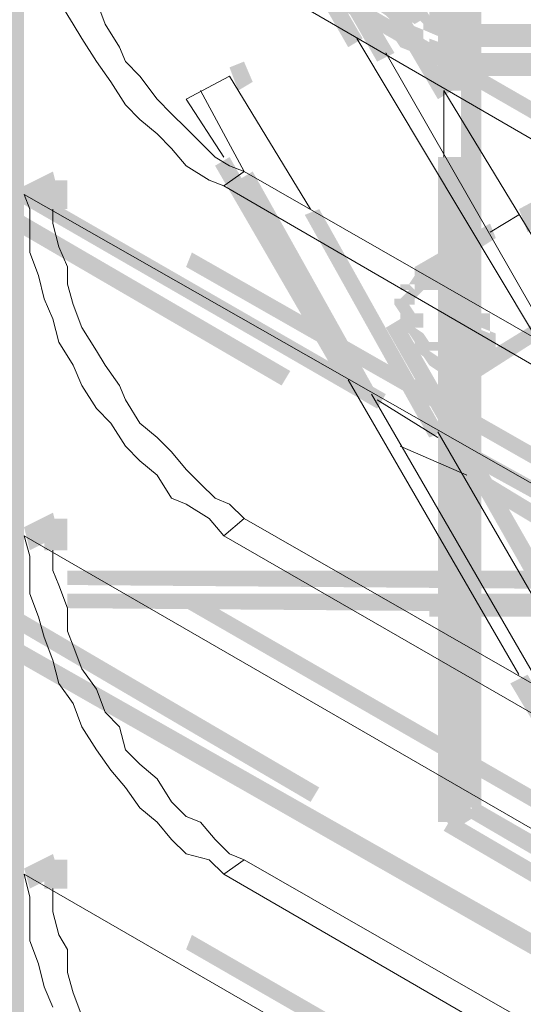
# Model space of a CAD drawing. Header units: millimetres. Extents: x -91 to 1961, y -1152 to 358.
# Tile 234 of 256: x 200.81 to 203.69, y 107.6 to 113.24. Entities that reach past the tile are written whole.
import ezdxf

# ---------------------------------------------------------------- set-up
doc = ezdxf.new("R2010")
doc.units = ezdxf.units.MM
doc.header["$MEASUREMENT"] = 0
doc.layers.get('0').update_dxf_attribs({"linetype": 'CONTINUOUS'})

msp = doc.modelspace()

# ---------------------------------------------------------------- hatches: boundary and pattern name
at = {"true_color": 0xaaaaaa}
h = msp.add_hatch(color=253, dxfattribs=at)
h.paths.add_polyline_path([(203.45, 122.8736), (203.45, 116.5205), (203.3341, 116.5205), (203.3341, 122.8736)])
h.paths.add_polyline_path([(203.45, 113.3439), (203.45, 108.7279), (203.3341, 108.7279), (203.3341, 113.3439)])
h = msp.add_hatch(color=253, dxfattribs=at)
h.paths.add_polyline_path([(200.7035, 107.5367), (200.7035, 113.8899), (200.8359, 113.8899), (200.8359, 107.5367)])
h.paths.add_polyline_path([(200.7035, 117.0664), (200.7035, 117.7944), (200.8359, 117.7944), (200.8359, 117.0664)])
h = msp.add_hatch(color=253, dxfattribs=at)
h.paths.add_polyline_path([(207.8178, 104.9557), (204.6743, 110.4651), (204.7735, 110.4982), (207.9005, 104.9888)])
h.paths.add_polyline_path([(203.0694, 113.2115), (201.3322, 116.2227), (201.415, 116.2557), (203.1522, 113.2612)])
for points in [[(203.2018, 114.5186), (203.2018, 112.831), (203.3341, 112.831), (203.3341, 114.5186)], [(196.8486, 114.4358), (202.358, 111.2262), (202.3084, 111.1434), (196.799, 114.3531)], [(202.6889, 113.0792), (201.9775, 114.32), (202.0602, 114.3531), (202.7716, 113.1288)], [(202.8544, 111.0111), (197.3615, 114.1877), (197.3946, 114.2704), (202.904, 111.0938)], [(202.2257, 114.2704), (202.9536, 113.0461), (202.8544, 112.9964), (202.1429, 114.2373)], [(202.5565, 114.0553), (203.2845, 112.831), (203.2018, 112.7814), (202.4738, 114.0222)], [(207.2718, 110.6306), (201.7624, 113.8071), (201.7955, 113.8899), (207.3049, 110.7133)], [(202.9867, 113.5093), (202.9867, 113.4597), (202.9867, 113.4762), (203.0363, 113.377), (202.9867, 113.377), (203.0363, 113.3439), (203.0363, 113.377), (203.1191, 113.3439), (203.1191, 113.2942), (203.1522, 113.2612), (203.1522, 113.2942), (203.2845, 113.2612), (203.3672, 113.2115), (203.3341, 113.2115), (203.45, 113.2115), (203.5327, 113.2115), (203.665, 113.2115), (203.7478, 113.2115), (203.8801, 113.2612), (203.9628, 113.2942), (204.0456, 113.3439), (204.0456, 113.2942), (204.0952, 113.3439), (204.1283, 113.377), (204.0952, 113.377), (204.1283, 113.4597), (204.1283, 113.4762), (204.1283, 113.5093), (204.2606, 113.5093), (204.2606, 113.4597), (204.2606, 113.4266), (204.211, 113.3439), (204.1779, 113.3439), (204.1283, 113.2942), (204.0952, 113.2612), (204.0952, 113.2115), (204.0125, 113.1784), (203.9132, 113.1288), (203.7974, 113.0792), (203.7478, 113.0792), (203.665, 113.0792), (203.5327, 113.0792), (203.45, 113.0792), (203.3341, 113.0792), (203.3176, 113.0957), (203.2349, 113.1288), (203.1191, 113.1784), (203.1191, 113.2115), (203.0694, 113.2612), (203.0694, 113.2115), (202.9867, 113.2612), (202.9867, 113.2942), (202.9536, 113.3439), (202.904, 113.3439), (202.8544, 113.4266), (202.8544, 113.4597), (202.8544, 113.5093)], [(202.9867, 113.377), (202.9867, 113.2942), (202.9536, 113.2942), (202.9867, 113.2612), (203.0363, 113.2612), (203.0694, 113.1784), (203.0363, 113.2115), (203.1191, 113.1784), (203.1191, 113.1288), (203.1522, 113.0792), (203.1522, 113.1288), (203.2845, 113.0792), (203.2845, 113.0957), (203.3672, 113.0461), (203.3341, 113.0461), (203.45, 113.0461), (203.5327, 113.0461), (203.665, 113.0461), (203.7478, 113.0461), (203.8801, 113.0792), (203.8801, 113.0957), (203.9628, 113.1288), (204.0456, 113.1784), (204.0456, 113.1288), (204.0952, 113.1784), (204.0456, 113.1784), (204.0952, 113.2612), (204.1283, 113.2612), (204.1779, 113.2942), (204.1283, 113.2942), (204.1283, 113.377), (204.2606, 113.377), (204.2606, 113.2942), (204.211, 113.2612), (204.1779, 113.2115), (204.211, 113.2115), (204.1779, 113.1288), (204.1283, 113.1288), (204.0952, 113.0792), (204.0952, 113.0461), (204.0125, 112.9964), (203.9132, 112.9634), (203.7974, 112.9137), (203.7478, 112.9137), (203.665, 112.9137), (203.5327, 112.9137), (203.45, 112.9137), (203.3341, 112.9137), (203.3176, 112.9137), (203.2349, 112.9634), (203.1191, 112.9964), (203.1191, 113.0461), (203.0694, 113.0792), (203.0694, 113.0461), (202.9867, 113.0792), (202.9536, 113.1288), (202.904, 113.2115), (202.9536, 113.2115), (202.904, 113.2612), (202.8544, 113.2942), (202.8544, 113.377)], [(202.1429, 112.8806), (202.0602, 112.831), (202.0106, 112.9634), (202.0933, 112.9964)], [(202.6558, 111.1434), (201.9279, 112.4008), (202.0106, 112.4505), (202.7385, 111.1765)], [(203.2018, 112.4505), (203.2018, 108.6452), (203.3341, 108.6452), (203.3341, 112.4505)], [(204.1779, 112.285), (203.7147, 112.0203), (203.665, 112.1527), (204.1283, 112.4008)], [(200.8359, 112.285), (201.0013, 112.3677), (201.0344, 112.2354), (200.869, 112.1527)], [(202.1429, 112.3677), (202.8544, 111.0938), (202.7716, 111.0607), (202.0602, 112.3181)], [(202.5235, 112.1527), (203.2349, 110.8787), (203.1522, 110.8456), (202.4407, 112.1196)], [(203.5327, 111.9872), (203.1191, 111.7225), (203.0694, 111.8218), (203.4996, 112.0699)], [(207.2718, 108.6783), (201.7624, 111.8218), (201.7955, 111.9045), (207.3049, 108.761)], [(206.0309, 105.965), (202.904, 111.4743), (202.9867, 111.524), (206.1302, 106.0146)], [(203.8305, 111.4412), (203.4169, 111.1765), (203.3672, 111.2593), (203.7974, 111.524)], [(204.6412, 110.0019), (203.2018, 110.796), (203.2349, 110.8787), (204.6743, 110.0846)], [(203.4169, 110.6636), (204.8066, 109.8199), (204.7735, 109.7371), (203.3672, 110.5809)], [(200.8359, 110.3327), (201.0013, 110.4155), (201.0344, 110.2831), (200.869, 110.2004)], [(207.2718, 106.6929), (201.7624, 109.8695), (201.7955, 109.9522), (207.3049, 106.7756)], [(204.3434, 108.215), (203.6154, 109.4393), (203.7147, 109.489), (204.4261, 108.2647)], [(203.4169, 108.6783), (203.2845, 108.5956), (203.2349, 108.6783), (203.3672, 108.761)], [(203.4169, 108.761), (205.4519, 107.5863), (205.4022, 107.4871), (203.3672, 108.6783)], [(205.2699, 107.4043), (203.2349, 108.5956), (203.2845, 108.6783), (205.3195, 107.4871)], [(200.8359, 108.3805), (201.0013, 108.4632), (201.0344, 108.3474), (200.869, 108.2647)], [(207.2718, 104.7406), (201.7624, 107.9172), (201.7955, 108), (207.3049, 104.8234)]]:
    msp.add_hatch(color=253, dxfattribs=at).paths.add_polyline_path(points)
h = msp.add_hatch(color=253, dxfattribs=at)
h.paths.add_polyline_path([(201.0841, 112.3181), (201.0841, 112.285), (200.9517, 112.285), (200.9517, 112.3181)])
h.paths.add_polyline_path([(201.0841, 112.285), (201.0841, 112.2354), (200.9517, 112.2354), (200.9517, 112.285)])
h.paths.add_polyline_path([(201.0841, 112.2354), (201.0841, 112.2023), (200.9517, 112.2023), (200.9517, 112.2354)])
h.paths.add_polyline_path([(201.0841, 112.2023), (201.0841, 112.1527), (200.9517, 112.1527), (200.9517, 112.2023)])
h = msp.add_hatch(color=253, dxfattribs=at)
h.paths.add_polyline_path([(197.0141, 112.0699), (202.5235, 108.8437), (202.4738, 108.761), (196.981, 111.9872)])
h.paths.add_polyline_path([(205.2699, 107.2885), (208.9593, 105.1708), (208.9097, 105.0881), (205.2368, 107.2058)])
h = msp.add_hatch(color=253, dxfattribs=at)
h.paths.add_polyline_path([(205.1044, 107.1065), (199.5951, 110.25), (199.6447, 110.3327), (205.1541, 107.2058)])
h.paths.add_polyline_path([(196.8486, 111.8549), (196.799, 111.9045), (196.8486, 111.9872), (196.8817, 111.9376)])
h = msp.add_hatch(color=253, dxfattribs=at)
h.paths.add_polyline_path([(203.1191, 111.7225), (203.0694, 111.6894), (203.0363, 111.7225), (203.0694, 111.7721)])
h.paths.add_polyline_path([(203.1191, 111.7225), (203.1191, 111.6894), (203.0694, 111.6398), (203.0363, 111.6067), (203.0694, 111.6398), (203.0694, 111.6067), (203.0363, 111.6067), (203.0694, 111.5571), (203.1191, 111.5571), (203.1191, 111.524), (203.1191, 111.4743), (203.0694, 111.4743), (203.1191, 111.4412), (203.1522, 111.3916), (203.2018, 111.3916), (203.2018, 111.342), (203.1522, 111.342), (203.2018, 111.3089), (203.2349, 111.2593), (203.2018, 111.3089), (203.2349, 111.3089), (203.2845, 111.2593), (203.3341, 111.2262), (203.2845, 111.2593), (203.3341, 111.2593), (203.3341, 111.1434), (203.2845, 111.1434), (203.2845, 111.1765), (203.2349, 111.2262), (203.2349, 111.1765), (203.2018, 111.1765), (203.2018, 111.2262), (203.1522, 111.2593), (203.1191, 111.3089), (203.0694, 111.342), (203.0694, 111.3916), (203.1191, 111.342), (203.0694, 111.3916), (203.0363, 111.4412), (202.9867, 111.4743), (202.9867, 111.524), (202.9867, 111.5571), (203.0363, 111.524), (202.9867, 111.5571), (202.9536, 111.6067), (202.9536, 111.6398), (202.9867, 111.6398), (203.0363, 111.6894), (202.9867, 111.6894), (202.9867, 111.7225)])
h.paths.add_polyline_path([(203.3341, 111.2593), (203.3672, 111.2593), (203.3672, 111.1434), (203.3341, 111.1434)])
h = msp.add_hatch(color=253, dxfattribs=at)
h.paths.add_polyline_path([(203.2349, 111.6894), (203.2018, 111.6894), (203.2018, 111.8218), (203.2349, 111.8218)])
h.paths.add_polyline_path([(203.2018, 111.6894), (203.1522, 111.6894), (203.1522, 111.8218), (203.2018, 111.8218)])
h.paths.add_polyline_path([(203.1522, 111.6894), (203.1191, 111.6894), (203.1191, 111.8218), (203.1522, 111.8218)])
h.paths.add_polyline_path([(203.1191, 111.6894), (203.0694, 111.6894), (203.0694, 111.8218), (203.1191, 111.8218)])
h = msp.add_hatch(color=253, dxfattribs=at)
h.paths.add_polyline_path([(203.3672, 111.2262), (203.4169, 111.2593), (203.45, 111.2262), (203.4169, 111.1765)])
h.paths.add_polyline_path([(203.3672, 111.2593), (203.3672, 111.3089), (203.4996, 111.3089), (203.4996, 111.2593)])
h.paths.add_polyline_path([(203.4169, 111.3089), (203.45, 111.342), (203.4169, 111.342), (203.4169, 111.3916), (203.4169, 111.4412), (203.45, 111.342), (203.4169, 111.342), (203.3672, 111.4412), (203.3672, 111.4743), (203.3672, 111.524), (203.3672, 111.5571), (203.4169, 111.524), (203.3672, 111.5571), (203.3341, 111.6067), (203.3341, 111.6398), (203.3672, 111.5571), (203.3341, 111.5571), (203.3341, 111.6067), (203.2845, 111.6398), (203.2349, 111.6894), (203.2349, 111.7225), (203.2845, 111.6398), (203.2349, 111.6398), (203.2018, 111.7225), (203.2018, 111.7721), (203.3341, 111.7721), (203.3341, 111.7225), (203.2349, 111.7721), (203.2845, 111.7721), (203.3672, 111.7225), (203.3672, 111.6894), (203.3341, 111.6894), (203.3672, 111.6398), (203.3341, 111.6894), (203.3672, 111.6894), (203.45, 111.6398), (203.45, 111.6067), (203.4169, 111.6067), (203.45, 111.5571), (203.4996, 111.5571), (203.4996, 111.524), (203.4996, 111.4743), (203.4996, 111.4412), (203.4169, 111.4743), (203.45, 111.4743), (203.5327, 111.4412), (203.5327, 111.3916), (203.5327, 111.342), (203.4996, 111.3089), (203.45, 111.2593)])
h = msp.add_hatch(color=253, dxfattribs=at)
h.paths.add_polyline_path([(201.0841, 110.3824), (201.0841, 110.3327), (200.9517, 110.3327), (200.9517, 110.3824)])
h.paths.add_polyline_path([(201.0841, 110.3327), (201.0841, 110.2831), (200.9517, 110.2831), (200.9517, 110.3327)])
h.paths.add_polyline_path([(201.0841, 110.2831), (201.0841, 110.25), (200.9517, 110.25), (200.9517, 110.2831)])
h.paths.add_polyline_path([(201.0841, 110.25), (201.0841, 110.2004), (200.9517, 110.2004), (200.9517, 110.25)])
h = msp.add_hatch(color=253, dxfattribs=at)
h.paths.add_polyline_path([(207.4372, 109.9522), (201.0841, 110.0019), (201.0841, 110.0846), (207.4372, 110.0846)])
h.paths.add_polyline_path([(197.9075, 110.0019), (193.6224, 110.0019), (193.6224, 110.1177), (197.9075, 110.0846)])
h = msp.add_hatch(color=253, dxfattribs=at)
h.paths.add_polyline_path([(193.8044, 110.1177), (200.1576, 110.0846), (200.1576, 110.0019), (193.8044, 110.0019)])
h.paths.add_polyline_path([(203.3341, 110.0846), (207.4372, 110.0846), (207.4372, 109.9522), (203.3341, 110.0019)])
h = msp.add_hatch(color=253, dxfattribs=at)
h.paths.add_polyline_path([(207.4372, 109.8199), (201.0841, 109.8695), (201.0841, 109.9522), (207.4372, 109.9522)])
h.paths.add_polyline_path([(197.9075, 109.8695), (193.8044, 109.8695), (193.8044, 110.0019), (197.9075, 109.9522)])
h = msp.add_hatch(color=253, dxfattribs=at)
h.paths.add_polyline_path([(193.6224, 109.9522), (199.9756, 109.9522), (199.9756, 109.8199), (193.6224, 109.8199)])
h.paths.add_polyline_path([(203.1522, 109.9522), (207.4372, 109.9522), (207.4372, 109.8199), (203.1522, 109.8199)])
h = msp.add_hatch(color=253, dxfattribs=at)
h.paths.add_polyline_path([(201.0841, 108.4301), (201.0841, 108.3805), (200.9517, 108.3805), (200.9517, 108.4301)])
h.paths.add_polyline_path([(201.0841, 108.3805), (201.0841, 108.3474), (200.9517, 108.3474), (200.9517, 108.3805)])
h.paths.add_polyline_path([(201.0841, 108.3474), (201.0841, 108.2978), (200.9517, 108.2978), (200.9517, 108.3474)])
h.paths.add_polyline_path([(201.0841, 108.2978), (201.0841, 108.2647), (200.9517, 108.2647), (200.9517, 108.2978)])

# ---------------------------------------------------------------- linework, layer by layer
at = {"color": 7, "linetype": 'Continuous', "lineweight": 20}
for points in [[(200.8359, 114.2373), (207.1394, 110.5809), (207.1394, 110.5809)], [(201.0344, 113.3439), (201.1172, 113.2115), (201.1172, 113.2115)], [(201.2495, 113.3439), (201.2992, 113.2115), (201.2992, 113.2115)], [(201.1172, 113.2115), (201.1668, 113.1288), (201.1668, 113.1288)], [(201.2992, 113.2115), (201.3819, 113.0792), (201.3819, 113.0792)], [(201.1668, 113.1288), (201.2495, 112.9964), (201.2495, 112.9964)], [(203.7478, 111.4412), (202.7385, 113.1288), (202.7385, 113.1288)], [(201.3819, 113.0792), (201.415, 112.9964), (201.415, 112.9964)], [(202.904, 113.0461), (203.8801, 111.342), (203.8801, 111.342)], [(201.2495, 112.9964), (201.3322, 112.8806), (201.3322, 112.8806)], [(201.415, 112.9964), (201.4977, 112.9137), (201.4977, 112.9137)], [(201.4977, 112.9137), (201.597, 112.7814), (201.597, 112.7814)], [(201.7624, 112.7814), (202.0106, 112.9137), (202.0106, 112.9137)], [(202.0106, 112.9137), (202.4738, 112.1527), (202.4738, 112.1527)], [(201.3322, 112.8806), (201.415, 112.7483), (201.415, 112.7483)], [(201.8451, 112.831), (202.0933, 112.3677), (202.0933, 112.3677)], [(203.2349, 112.4505), (203.2349, 112.831), (203.2349, 112.831)], [(203.2349, 112.831), (204.2606, 111.1434), (204.2606, 111.1434)], [(201.415, 112.7483), (201.4977, 112.6655), (201.4977, 112.6655)], [(201.597, 112.7814), (201.6797, 112.6986), (201.6797, 112.6986)], [(201.9775, 112.4505), (201.7624, 112.7814), (201.7624, 112.7814)], [(201.6797, 112.6986), (201.7624, 112.6159), (201.7624, 112.6159)], [(201.4977, 112.6655), (201.597, 112.5828), (201.597, 112.5828)], [(201.7624, 112.6159), (201.8451, 112.5332), (201.8451, 112.5332)], [(201.597, 112.5828), (201.6797, 112.5001), (201.6797, 112.5001)], [(201.8451, 112.5332), (201.9279, 112.4505), (201.9279, 112.4505)], [(201.6797, 112.5001), (201.7624, 112.4008), (201.7624, 112.4008)], [(201.9279, 112.4505), (202.0106, 112.4008), (202.0106, 112.4008)], [(201.7624, 112.4008), (201.8948, 112.3181), (201.8948, 112.3181)], [(202.0106, 112.4008), (202.0933, 112.3677), (202.0933, 112.3677)], [(202.0933, 112.3677), (206.1633, 110.0349), (206.1633, 110.0349)], [(201.8948, 112.3181), (201.9775, 112.285), (201.9775, 112.285)], [(205.9978, 109.9522), (201.9775, 112.285), (201.9775, 112.285)], [(200.8359, 112.2354), (200.869, 112.1527), (200.869, 112.1527)], [(200.8359, 112.2354), (207.1394, 108.6452), (207.1394, 108.6452)], [(200.869, 112.1527), (200.869, 112.0203), (200.869, 112.0203)], [(201.0013, 112.1527), (201.0013, 112.0699), (201.0013, 112.0699)], [(203.665, 112.1196), (203.4996, 112.0203), (203.4996, 112.0203)], [(201.0013, 112.0699), (201.0344, 111.9376), (201.0344, 111.9376)], [(200.869, 112.0203), (200.869, 111.9045), (200.869, 111.9045)], [(201.0344, 111.9376), (201.0841, 111.8218), (201.0841, 111.8218)], [(200.869, 111.9045), (200.9186, 111.7721), (200.9186, 111.7721)], [(200.9186, 111.7721), (200.9517, 111.6398), (200.9517, 111.6398)], [(201.0841, 111.8218), (201.0841, 111.7225), (201.0841, 111.7225)], [(201.0841, 111.7225), (201.1172, 111.6067), (201.1172, 111.6067)], [(200.9517, 111.6398), (201.0013, 111.524), (201.0013, 111.524)], [(201.1172, 111.6067), (201.1668, 111.4743), (201.1668, 111.4743)], [(201.0013, 111.524), (201.0344, 111.3916), (201.0344, 111.3916)], [(201.1668, 111.4743), (201.2495, 111.342), (201.2495, 111.342)], [(201.0344, 111.3916), (201.1172, 111.2593), (201.1172, 111.2593)], [(201.2495, 111.342), (201.2992, 111.2593), (201.2992, 111.2593)], [(201.1172, 111.2593), (201.1668, 111.1434), (201.1668, 111.1434)], [(201.2992, 111.2593), (201.3819, 111.1434), (201.3819, 111.1434)], [(203.665, 109.489), (202.6889, 111.1765), (202.6889, 111.1765)], [(201.1668, 111.1434), (201.2495, 111.0111), (201.2495, 111.0111)], [(201.3819, 111.1434), (201.415, 111.0607), (201.415, 111.0607)], [(202.8213, 111.0938), (203.7974, 109.4062), (203.7974, 109.4062)], [(201.415, 111.0607), (201.4977, 110.9284), (201.4977, 110.9284)], [(203.2018, 110.8456), (202.8544, 111.0607), (202.8544, 111.0607)], [(201.2495, 111.0111), (201.3322, 110.9284), (201.3322, 110.9284)], [(201.3322, 110.9284), (201.415, 110.796), (201.415, 110.796)], [(201.4977, 110.9284), (201.597, 110.8456), (201.597, 110.8456)], [(203.2018, 110.8787), (204.1779, 109.1912), (204.1779, 109.1912)], [(201.597, 110.8456), (201.6797, 110.7629), (201.6797, 110.7629)], [(201.415, 110.796), (201.4977, 110.7133), (201.4977, 110.7133)], [(201.6797, 110.7629), (201.7624, 110.6636), (201.7624, 110.6636)], [(202.9867, 110.796), (203.3672, 110.6306), (203.3672, 110.6306)], [(201.4977, 110.7133), (201.597, 110.6306), (201.597, 110.6306)], [(201.7624, 110.6636), (201.8451, 110.5809), (201.8451, 110.5809)], [(201.597, 110.6306), (201.6797, 110.4982), (201.6797, 110.4982)], [(201.8451, 110.5809), (201.9279, 110.4982), (201.9279, 110.4982)], [(201.6797, 110.4982), (201.7624, 110.4651), (201.7624, 110.4651)], [(201.9279, 110.4982), (202.0106, 110.4651), (202.0106, 110.4651)], [(201.7624, 110.4651), (201.8948, 110.3824), (201.8948, 110.3824)], [(202.0106, 110.4651), (202.0933, 110.3824), (202.0933, 110.3824)], [(201.8948, 110.3824), (201.9775, 110.2831), (201.9775, 110.2831)], [(202.0933, 110.3824), (206.1633, 108.0496), (206.1633, 108.0496)], [(200.8359, 110.2831), (207.1394, 106.6433), (207.1394, 106.6433)], [(200.8359, 110.2831), (200.869, 110.1673), (200.869, 110.1673)], [(205.9978, 107.9669), (201.9775, 110.2831), (201.9775, 110.2831)], [(201.0013, 110.2004), (201.0013, 110.0846), (201.0013, 110.0846)], [(200.869, 110.1673), (200.869, 110.0846), (200.869, 110.0846)], [(200.869, 110.0846), (200.869, 109.9522), (200.869, 109.9522)], [(201.0013, 110.0846), (201.0344, 110.0019), (201.0344, 110.0019)], [(201.0344, 110.0019), (201.0841, 109.8695), (201.0841, 109.8695)], [(200.869, 109.9522), (200.9186, 109.8199), (200.9186, 109.8199)], [(201.0841, 109.8695), (201.0841, 109.7371), (201.0841, 109.7371)], [(200.9186, 109.8199), (200.9517, 109.7041), (200.9517, 109.7041)], [(200.9517, 109.7041), (201.0013, 109.5717), (201.0013, 109.5717)], [(201.0841, 109.7371), (201.1172, 109.6544), (201.1172, 109.6544)], [(201.1172, 109.6544), (201.1668, 109.5221), (201.1668, 109.5221)], [(201.0013, 109.5717), (201.0344, 109.4393), (201.0344, 109.4393)], [(201.1668, 109.5221), (201.2495, 109.4062), (201.2495, 109.4062)], [(201.0344, 109.4393), (201.1172, 109.3235), (201.1172, 109.3235)], [(201.2495, 109.4062), (201.2992, 109.2739), (201.2992, 109.2739)], [(201.1172, 109.3235), (201.1668, 109.1912), (201.1668, 109.1912)], [(201.2992, 109.2739), (201.3819, 109.1912), (201.3819, 109.1912)], [(201.1668, 109.1912), (201.2495, 109.0588), (201.2495, 109.0588)], [(201.3819, 109.1912), (201.415, 109.0588), (201.415, 109.0588)], [(201.2495, 109.0588), (201.3322, 108.943), (201.3322, 108.943)], [(201.415, 109.0588), (201.4977, 108.9761), (201.4977, 108.9761)], [(201.4977, 108.9761), (201.597, 108.8934), (201.597, 108.8934)], [(201.3322, 108.943), (201.415, 108.8437), (201.415, 108.8437)], [(201.415, 108.8437), (201.4977, 108.7279), (201.4977, 108.7279)], [(201.597, 108.8934), (201.6797, 108.761), (201.6797, 108.761)], [(201.4977, 108.7279), (201.597, 108.6452), (201.597, 108.6452)], [(201.6797, 108.761), (201.7624, 108.6783), (201.7624, 108.6783)], [(201.7624, 108.6783), (201.8451, 108.6452), (201.8451, 108.6452)], [(201.597, 108.6452), (201.6797, 108.5459), (201.6797, 108.5459)], [(201.8451, 108.6452), (201.9279, 108.5459), (201.9279, 108.5459)], [(201.6797, 108.5459), (201.7624, 108.4632), (201.7624, 108.4632)], [(201.9279, 108.5459), (202.0106, 108.4632), (202.0106, 108.4632)], [(201.7624, 108.4632), (201.8948, 108.4301), (201.8948, 108.4301)], [(202.0106, 108.4632), (202.0933, 108.4301), (202.0933, 108.4301)], [(201.8948, 108.4301), (201.9775, 108.3474), (201.9775, 108.3474)], [(202.0933, 108.4301), (206.1633, 106.0973), (206.1633, 106.0973)], [(200.8359, 108.3474), (207.1394, 104.7076), (207.1394, 104.7076)], [(200.8359, 108.3474), (200.869, 108.215), (200.869, 108.215)], [(205.9978, 106.0146), (201.9775, 108.3474), (201.9775, 108.3474)], [(201.0013, 108.2647), (201.0013, 108.1323), (201.0013, 108.1323)], [(200.869, 108.215), (200.869, 108.0827), (200.869, 108.0827)], [(201.0013, 108.1323), (201.0344, 108), (201.0344, 108)], [(200.869, 108.0827), (200.869, 107.9669), (200.869, 107.9669)], [(201.0344, 108), (201.0841, 107.9172), (201.0841, 107.9172)], [(200.869, 107.9669), (200.9186, 107.8345), (200.9186, 107.8345)], [(201.0841, 107.9172), (201.0841, 107.7849), (201.0841, 107.7849)], [(200.9186, 107.8345), (200.9517, 107.7021), (200.9517, 107.7021)], [(201.0841, 107.7849), (201.1172, 107.6691), (201.1172, 107.6691)], [(200.9517, 107.7021), (201.0013, 107.5863), (201.0013, 107.5863)], [(201.1172, 107.6691), (201.1668, 107.5367), (201.1668, 107.5367)]]:
    msp.add_lwpolyline(points, dxfattribs=at)
at = {"color": 7, "linetype": 'Continuous', "lineweight": 5}
for points in [[(201.9775, 112.285), (202.0933, 112.3677), (202.0933, 112.3677)], [(201.9775, 110.2831), (202.0933, 110.3824), (202.0933, 110.3824)], [(201.9775, 108.3474), (202.0933, 108.4301), (202.0933, 108.4301)]]:
    msp.add_lwpolyline(points, dxfattribs=at)

doc.saveas('drawing.dxf')
